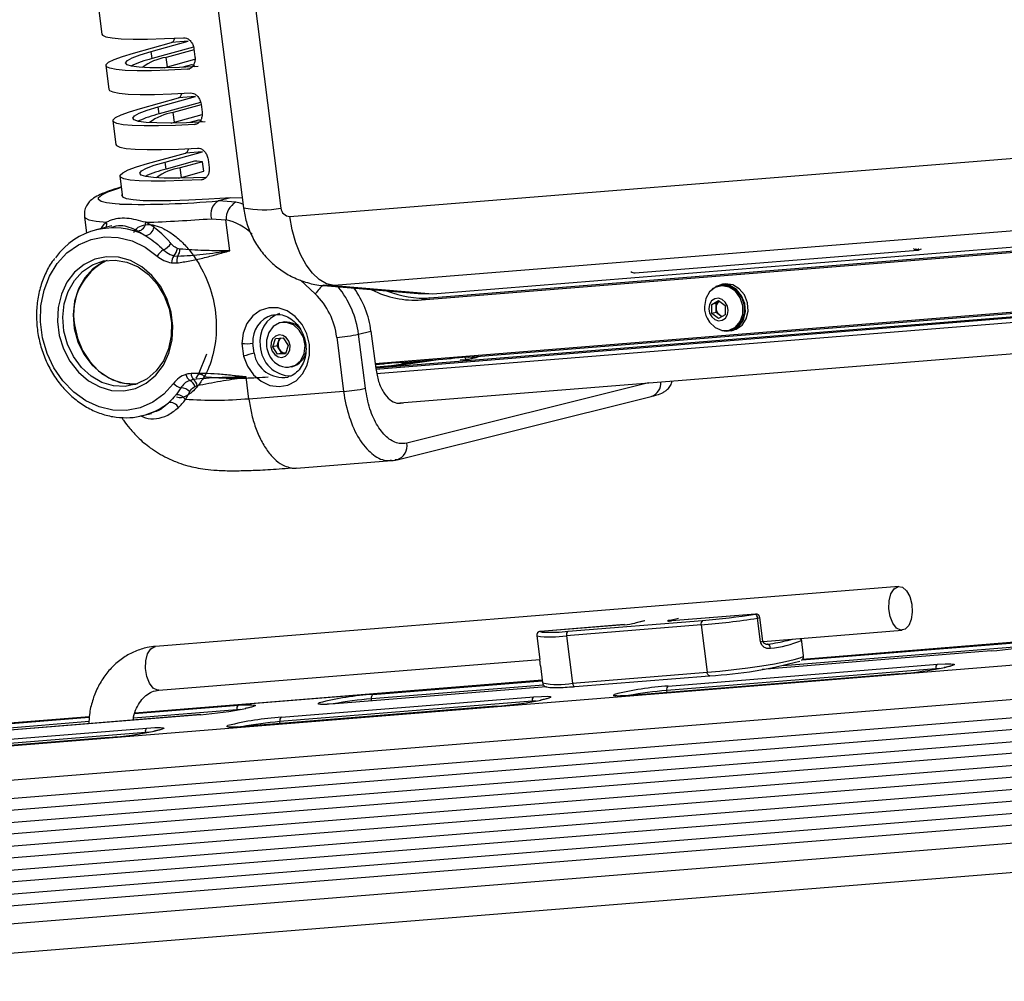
# Model space of a CAD drawing. Header units: millimetres. Extents: x 9 to 583, y 10 to 410.
# Tile 25 of 122: x 179 to 203, y 38 to 62. Entities that reach past the tile are written whole.
import ezdxf

# ---------------------------------------------------------------- set-up
doc = ezdxf.new("R2010")
doc.units = ezdxf.units.MM

msp = doc.modelspace()

# ---------------------------------------------------------------- linework, layer by layer
at = {"color": 7, "linetype": 'Continuous', "lineweight": 25}
for p, q in [((176.537, 118.5892), (184.3394, 57.5555)), ((177.4778, 118.5831), (185.2802, 57.5494)), ((180.7103, 62.5057), (180.7862, 61.9122)), ((181.58, 61.4332), (182.5326, 61.6969)), ((182.0231, 61.4728), (182.9561, 61.731)), ((183.0884, 61.5832), (182.0458, 61.2947)), ((183.1002, 61.52), (182.4002, 61.3263)), ((182.9561, 61.731), (182.5326, 61.6969)), ((183.098, 61.5375), (183.1233, 61.3397)), ((182.0458, 61.2947), (182.0231, 61.4728)), ((182.4306, 61.0889), (182.4002, 61.3263)), ((182.4306, 61.0889), (183.1232, 61.2806)), ((285.137, 61.3857), (187.6605, 53.5312)), ((189.9736, 53.8101), (284.0585, 61.3913)), ((180.8874, 61.1208), (180.9632, 60.5273)), ((182.3479, 61.0655), (182.4306, 61.0889)), ((183.032, 61.1375), (182.8161, 61.0777)), ((181.7571, 60.0484), (182.7097, 60.312)), ((182.2001, 60.0879), (183.1332, 60.3461)), ((183.1332, 60.3461), (182.7097, 60.312)), ((185.502, 57.3389), (224.1485, 60.4529)), ((188.2595, 52.6622), (285.2816, 60.4801)), ((182.2229, 59.9098), (182.2001, 60.0879)), ((183.2655, 60.1984), (182.2229, 59.9098)), ((183.2773, 60.1352), (182.5773, 59.9415)), ((183.275, 60.1526), (183.3003, 59.9548)), ((182.6076, 59.704), (182.5773, 59.9415)), ((182.6076, 59.704), (183.3002, 59.8957)), ((181.0644, 59.7359), (181.1403, 59.1424)), ((182.5249, 59.6806), (182.6076, 59.704)), ((183.209, 59.7526), (182.9932, 59.6929)), ((181.9341, 58.6635), (182.8867, 58.9271)), ((182.3771, 58.703), (183.3102, 58.9612)), ((183.3102, 58.9612), (182.8867, 58.9271)), ((182.3999, 58.525), (182.3771, 58.703)), ((183.1091, 58.7212), (182.3999, 58.525)), ((183.3141, 58.7115), (182.7543, 58.5566)), ((182.7847, 58.3192), (182.7543, 58.5566)), ((183.1695, 58.7261), (183.1091, 58.7212)), ((183.3141, 58.7115), (183.1695, 58.7261)), ((183.3445, 58.4741), (183.3141, 58.7115)), ((183.4521, 58.7677), (183.4774, 58.5699)), ((225.2595, 58.7192), (186.613, 55.6051)), ((181.2414, 58.351), (181.3088, 57.8239)), ((182.702, 58.2957), (182.7847, 58.3192)), ((182.7847, 58.3192), (183.3445, 58.4741)), ((188.8056, 55.2448), (227.7896, 58.386)), ((189.0142, 55.2967), (227.9559, 58.4346)), ((189.0859, 55.4024), (227.7325, 58.5165)), ((184.0243, 57.8089), (183.7108, 57.7308)), ((184.3087, 57.7956), (184.0243, 57.8089)), ((184.1482, 57.6974), (183.7108, 57.7308)), ((180.3478, 57.3326), (180.4003, 56.9215)), ((181.0349, 57.0995), (180.6452, 57.0025)), ((182.0956, 57.0671), (181.8875, 57.1913)), ((183.5336, 57.2817), (183.9014, 57.2562)), ((184.0008, 56.4787), (183.9014, 57.2562)), ((181.6954, 56.9718), (181.8879, 56.8563)), ((187.642, 53.6519), (229.6247, 57.0348)), ((182.5921, 56.3544), (182.6892, 56.3461)), ((182.7421, 56.5212), (182.6814, 56.5362)), ((194.1618, 55.9227), (201.2498, 56.4938)), ((201.2816, 56.5205), (201.2666, 56.5168)), ((201.2666, 56.5168), (201.2692, 56.497)), ((201.3433, 56.5154), (201.2692, 56.497)), ((182.5373, 56.1749), (182.6692, 56.1733)), ((186.3477, 55.6059), (188.7239, 55.4034)), ((186.613, 55.6051), (189.0859, 55.4024)), ((196.1918, 55.5709), (196.187, 55.5815)), ((196.2903, 55.6003), (196.2507, 55.5904)), ((196.3585, 55.6379), (196.2855, 55.6197)), ((188.7239, 55.4034), (189.0859, 55.4024)), ((196.1208, 55.5377), (196.0847, 55.5056)), ((196.1208, 55.5377), (196.1336, 55.5409)), ((196.123, 55.5341), (196.1208, 55.5377)), ((189.0142, 55.2967), (188.8056, 55.2448)), ((195.9021, 55.0805), (195.9025, 55.0572)), ((196.0849, 55.1336), (196.2552, 55.2326)), ((196.1934, 55.1606), (196.0849, 55.1336)), ((196.0856, 54.9053), (196.0849, 55.1336)), ((196.1934, 55.1606), (196.2785, 55.2101)), ((196.1938, 55.0465), (196.1934, 55.1606)), ((196.2552, 55.2326), (196.4262, 55.1033)), ((196.2785, 55.2101), (196.2822, 55.2122)), ((196.2822, 55.2122), (196.2785, 55.2101)), ((196.4262, 55.1033), (196.4269, 54.875)), ((196.1941, 54.9323), (196.0856, 54.9053)), ((196.2567, 54.776), (196.0856, 54.9053)), ((196.1941, 54.9323), (196.1938, 55.0465)), ((196.2796, 54.8677), (196.1941, 54.9323)), ((196.4269, 54.875), (196.2567, 54.776)), ((196.3382, 54.8234), (196.2796, 54.8677)), ((185.3018, 54.6832), (185.2622, 54.6734)), ((187.2251, 54.3867), (187.5381, 54.4646)), ((187.3986, 53.03), (187.2251, 54.3867)), ((187.5381, 54.4646), (187.6583, 53.524)), ((196.5261, 54.4842), (196.5657, 54.4941)), ((196.5706, 54.4746), (196.6436, 54.4928)), ((184.2979, 54.1547), (184.3385, 53.837)), ((184.6054, 53.9082), (184.5729, 54.1623)), ((185.0725, 54.0716), (185.1447, 54.2773)), ((185.181, 54.0986), (185.0725, 54.0716)), ((185.1447, 54.2773), (185.3395, 54.293)), ((185.181, 54.0986), (185.2171, 54.2014)), ((185.2424, 54.0036), (185.181, 54.0986)), ((185.2171, 54.2014), (185.2466, 54.2855)), ((185.3395, 54.293), (185.4623, 54.103)), ((185.4623, 54.103), (185.3901, 53.8973)), ((186.679, 54.3076), (186.8525, 52.9508)), ((183.2139, 53.3757), (183.4171, 53.8936)), ((185.1953, 53.8816), (185.0725, 54.0716)), ((185.3037, 53.9086), (185.1953, 53.8816)), ((185.3901, 53.8973), (185.1953, 53.8816)), ((185.3037, 53.9086), (185.2424, 54.0036)), ((185.3967, 53.9161), (185.3037, 53.9086)), ((187.6457, 53.6225), (187.8641, 53.6401)), ((189.0257, 53.7337), (187.6605, 53.5321)), ((187.6653, 53.5715), (188.2418, 53.618)), ((187.8081, 53.6653), (187.8641, 53.6401)), ((189.2788, 53.7541), (187.9007, 53.5506)), ((188.286, 53.6741), (189.5517, 53.7761)), ((188.286, 53.6741), (188.3344, 53.7077)), ((188.3452, 53.6789), (188.5351, 53.6613)), ((188.7077, 53.6868), (188.7918, 53.7149)), ((188.8059, 53.7013), (188.846, 53.7193)), ((189.4958, 53.8013), (189.5517, 53.7761)), ((189.7748, 53.7415), (189.9449, 53.7552)), ((189.9449, 53.7552), (189.9496, 53.756)), ((189.9711, 53.7582), (189.9762, 53.7178)), ((189.9736, 53.8101), (190.0221, 53.8437)), ((190.0167, 53.7668), (190.1777, 53.8061)), ((183.1542, 53.2798), (183.214, 53.3757)), ((185.5376, 53.5671), (185.5772, 53.577)), ((181.636, 53.1428), (181.6879, 53.1482)), ((183.0851, 53.2489), (182.9919, 53.2268)), ((184.4763, 52.7594), (184.4055, 53.3133)), ((185.4697, 53.3183), (185.4487, 53.3126)), ((169.1089, 43.3113), (288.0861, 52.8982)), ((182.7712, 53.0446), (182.6489, 52.8696)), ((182.8836, 52.7467), (182.9939, 52.9383)), ((183.1234, 53.0785), (183.1794, 53.0998)), ((186.8525, 52.9508), (184.4763, 52.7594)), ((188.1945, 51.2396), (194.5676, 52.8264)), ((188.2788, 52.6592), (188.3476, 52.6693)), ((181.8049, 52.3447), (182.0307, 52.4009)), ((182.1264, 52.4445), (182.028, 52.4099)), ((287.7701, 52.003), (168.7928, 42.416)), ((168.8497, 41.9709), (287.827, 51.5579)), ((287.8649, 51.2611), (168.8877, 41.6741)), ((185.6694, 51.0247), (188.0561, 51.217)), ((188.1945, 51.2396), (188.1484, 51.2321)), ((168.9256, 41.3774), (287.9029, 50.9643)), ((287.9408, 50.6676), (168.9635, 41.0806)), ((169.0015, 40.7839), (287.9787, 50.3708)), ((288.0167, 50.0741), (169.0394, 40.4871)), ((169.0773, 40.1903), (288.0546, 49.7773)), ((288.0926, 49.4805), (169.1153, 39.8936)), ((169.1532, 39.5968), (288.1305, 49.1838)), ((288.1684, 48.887), (169.1912, 39.3001)), ((169.2481, 38.8549), (288.2253, 48.4419)), ((228.3245, 48.6479), (198.3655, 46.2339)), ((200.7789, 48.0605), (182.1307, 46.5578)), ((169.7295, 38.1614), (288.7068, 47.7483)), ((192.483, 46.9364), (195.8582, 47.2083)), ((194.3941, 47.2), (194.1544, 47.1404)), ((197.1837, 47.3678), (195.0742, 47.1979)), ((195.0742, 47.1979), (195.0788, 47.1986)), ((197.1883, 47.3686), (195.0788, 47.1986)), ((197.3084, 46.673), (197.2325, 47.2666)), ((197.3714, 46.6881), (197.2955, 47.2816)), ((193.8928, 47.1027), (191.7833, 46.9327)), ((193.8974, 47.1034), (191.7879, 46.9334)), ((195.8187, 47.0964), (192.4434, 46.8245)), ((193.8974, 47.1034), (193.8928, 47.1027)), ((194.1544, 47.1404), (194.1659, 47.1422)), ((195.8187, 47.0964), (195.9704, 45.9094)), ((197.3729, 46.6825), (200.8673, 46.964)), ((191.6968, 46.8211), (191.7726, 46.2276)), ((191.6971, 46.8205), (191.773, 46.227)), ((192.4434, 46.8245), (192.5952, 45.6374)), ((198.3372, 46.7456), (198.3353, 46.76)), ((198.392, 46.32), (198.3376, 46.7456)), ((203.098, 46.4448), (197.3542, 45.9819)), ((197.496, 46.6111), (197.4833, 46.6112)), ((203.0934, 46.444), (203.098, 46.4448)), ((182.219, 45.4614), (191.7722, 46.2312)), ((191.7726, 46.2276), (191.773, 46.227)), ((191.7882, 46.0679), (191.8426, 45.6423)), ((201.7084, 45.9971), (194.9579, 45.4532)), ((194.9974, 45.5651), (201.7479, 46.109)), ((197.6259, 46.0038), (197.6237, 46.0208)), ((191.8342, 45.7076), (181.6136, 44.884)), ((192.5952, 45.6374), (195.9704, 45.9094)), ((192.6554, 45.5507), (196.0306, 45.8227)), ((200.7987, 45.8727), (194.0482, 45.3287)), ((200.8033, 45.8734), (194.0528, 45.3295)), ((196.0352, 45.8235), (196.0306, 45.8227)), ((200.7987, 45.8727), (200.8033, 45.8734)), ((191.934, 45.5452), (186.6437, 45.1189)), ((185.2936, 44.7831), (191.6222, 45.2931)), ((194.0482, 45.3287), (193.8865, 45.3178)), ((190.673, 45.0568), (184.3444, 44.5468)), ((190.6776, 45.0575), (184.349, 44.5476)), ((191.5826, 45.1812), (185.2541, 44.6712)), ((186.6391, 45.1182), (186.4775, 45.1072)), ((190.673, 45.0568), (190.6776, 45.0575)), ((180.4723, 44.7921), (175.8116, 44.4165)), ((183.2639, 44.8462), (177.3572, 44.3702)), ((183.2685, 44.8469), (177.3618, 44.371)), ((183.2639, 44.8462), (183.2685, 44.8469)), ((176.0117, 44.0352), (181.9183, 44.5112)), ((184.3444, 44.5468), (184.1827, 44.5359)), ((180.9692, 44.2749), (175.0625, 43.7989)), ((180.9738, 44.2756), (175.0671, 43.7997)), ((181.8788, 44.3993), (175.9722, 43.9233)), ((180.9692, 44.2749), (180.9738, 44.2756))]:
    msp.add_line(p, q, dxfattribs=at)
at = {"color": 8, "linetype": 'Continuous', "lineweight": 25}
for p, q in [((285.1371, 61.3853), (187.6604, 53.5309)), ((187.6607, 53.5131), (285.1393, 61.3677)), ((182.936, 61.0295), (182.9905, 61.043)), ((285.1548, 61.2464), (187.6805, 53.3921)), ((183.1131, 59.6446), (183.1675, 59.6581)), ((183.2901, 58.2597), (183.3446, 58.2733)), ((201.2295, 56.5138), (201.2666, 56.5168)), ((185.7724, 55.7444), (186.1405, 55.3949)), ((186.613, 55.6051), (186.3502, 55.6057)), ((194.5008, 53.1651), (188.4354, 51.655)), ((228.3249, 48.6449), (198.3614, 46.2305)), ((194.4059, 47.202), (194.1659, 47.1422)), ((195.0097, 47.2102), (195.2497, 47.27)), ((197.1883, 47.3686), (197.1837, 47.3678)), ((191.7879, 46.9334), (191.7833, 46.9327)), ((191.6968, 46.8211), (191.6971, 46.8205)), ((203.0934, 46.444), (197.3491, 45.9811)), ((197.4826, 46.61), (197.496, 46.6111)), ((204.0031, 46.5684), (197.8816, 46.0752)), ((198.351, 46.2217), (204.0426, 46.6803)), ((201.81, 46.0044), (201.7084, 45.9971)), ((201.7097, 45.9868), (201.7084, 45.9971)), ((191.8346, 45.7045), (181.6126, 44.8809)), ((187.5883, 45.3545), (191.8356, 45.6967)), ((191.9349, 45.5449), (186.6391, 45.1182)), ((191.8667, 45.5905), (187.5488, 45.2426)), ((194.9643, 45.4029), (194.9579, 45.4532)), ((187.5552, 45.1924), (187.5488, 45.2426)), ((194.0482, 45.3287), (194.0528, 45.3295)), ((184.1736, 44.9706), (181.579, 44.7615)), ((181.6098, 44.8727), (184.2131, 45.0825)), ((184.2752, 44.9779), (184.1736, 44.9706)), ((184.1749, 44.9603), (184.1736, 44.9706)), ((186.6391, 45.1182), (186.6437, 45.1189)), ((191.6843, 45.1885), (191.5826, 45.1812)), ((191.584, 45.1709), (191.5826, 45.1812)), ((180.4721, 44.789), (175.812, 44.4135)), ((178.3064, 44.6066), (180.4716, 44.781)), ((180.465, 44.6718), (178.2669, 44.4947)), ((184.3444, 44.5468), (184.349, 44.5476)), ((185.2605, 44.621), (185.2541, 44.6712)), ((181.9805, 44.4066), (181.8788, 44.3993)), ((181.8801, 44.389), (181.8788, 44.3993))]:
    msp.add_line(p, q, dxfattribs=at)
at = {"color": 7, "linetype": 'Continuous', "lineweight": 25, "flags": 128}
for points in [[(180.7862, 61.9122), (180.8011, 61.8853), (180.8855, 61.8441), (181.0429, 61.8132), (181.2716, 61.793), (181.5689, 61.7836), (181.9314, 61.7851), (182.355, 61.7976), (182.8349, 61.8208)], [(182.936, 61.0295), (182.4562, 61.0062), (182.0326, 60.9937), (181.6701, 60.9922), (181.3728, 61.0016), (181.1441, 61.0219), (180.9867, 61.0528), (180.9023, 61.0939), (180.8919, 61.1448), (180.9556, 61.205), (181.0927, 61.2736), (181.3017, 61.35), (181.58, 61.4332)], [(183.2025, 61.0958), (182.736, 61.0748), (182.3309, 61.0653), (181.9926, 61.0676), (181.7257, 61.0816), (181.5336, 61.1071), (181.4189, 61.1437), (181.3831, 61.191), (181.4268, 61.2484), (181.5492, 61.3151), (181.7489, 61.3902), (182.0231, 61.4728)], [(180.9632, 60.5273), (180.9781, 60.5004), (181.0625, 60.4592), (181.22, 60.4284), (181.4486, 60.4081), (181.7459, 60.3987), (182.1084, 60.4002), (182.5321, 60.4127), (183.0119, 60.4359)], [(183.1131, 59.6446), (182.6332, 59.6213), (182.2096, 59.6089), (181.8471, 59.6073), (181.5498, 59.6167), (181.3211, 59.637), (181.1637, 59.6679), (181.0793, 59.709), (181.0689, 59.7599), (181.1326, 59.8201), (181.2698, 59.8887), (181.4787, 59.9651), (181.7571, 60.0484)], [(183.3796, 59.7109), (182.913, 59.6899), (182.5079, 59.6804), (182.1696, 59.6827), (181.9027, 59.6967), (181.7106, 59.7222), (181.5959, 59.7588), (181.5602, 59.8062), (181.6038, 59.8636), (181.7263, 59.9303), (181.9259, 60.0054), (182.2001, 60.0879)], [(181.1403, 59.1424), (181.1552, 59.1155), (181.2396, 59.0744), (181.397, 59.0435), (181.6257, 59.0232), (181.923, 59.0138), (182.2855, 59.0153), (182.7091, 59.0278), (183.1889, 59.0511)], [(183.2901, 58.2597), (182.8103, 58.2364), (182.3867, 58.224), (182.0241, 58.2224), (181.7268, 58.2319), (181.4982, 58.2521), (181.3407, 58.283), (181.2563, 58.3241), (181.246, 58.3751), (181.3097, 58.4352), (181.4468, 58.5038), (181.6557, 58.5802), (181.9341, 58.6635)], [(183.3941, 58.3177), (183.0901, 58.305), (182.685, 58.2956), (182.3467, 58.2978), (182.0798, 58.3118), (181.8877, 58.3373), (181.773, 58.3739), (181.7372, 58.4213), (181.7809, 58.4787), (181.9033, 58.5454), (182.1029, 58.6205), (182.3771, 58.703)], [(184.0243, 57.8089), (183.4696, 57.7715), (182.9662, 57.7451), (182.5202, 57.7298), (182.1369, 57.726), (181.8208, 57.7336), (181.5758, 57.7525), (181.4047, 57.7825), (181.3096, 57.8233), (181.2916, 57.8743), (181.3003, 57.8902)], [(186.613, 55.6051), (186.426, 55.6507), (186.2425, 55.7554), (186.0683, 55.9161), (185.9086, 56.1279), (185.7682, 56.3845), (185.6514, 56.6779), (185.5618, 56.9993), (185.502, 57.3389)], [(182.5868, 53.1534), (182.3455, 52.886), (182.0622, 52.679), (181.7466, 52.5395), (181.4095, 52.4723), (181.0625, 52.4797), (180.7175, 52.5615), (180.3864, 52.7149), (180.0804, 52.9345), (179.8101, 53.2129), (179.5848, 53.5406), (179.4121, 53.9062), (179.2981, 54.2972), (179.2466, 54.7002), (179.2593, 55.1015), (179.3359, 55.4872), (179.4738, 55.844), (179.6681, 56.1599), (179.9122, 56.4239), (180.1978, 56.6269), (180.5151, 56.7621), (180.8531, 56.8247), (181.2003, 56.8127), (181.5448, 56.7264), (181.8747, 56.5688), (182.1788, 56.3453)], [(181.3357, 52.966), (181.6293, 53.0268), (181.9006, 53.1584), (182.1378, 53.3551), (182.3306, 53.6083), (182.4705, 53.9069), (182.5514, 54.2379), (182.5698, 54.5868), (182.5249, 54.9384), (182.4186, 55.2772), (182.2555, 55.5886), (182.0429, 55.8588), (181.79, 56.0761), (181.5078, 56.2309), (181.2087, 56.3166), (180.9058, 56.3293), (180.6122, 56.2685), (180.3409, 56.1369), (180.1036, 55.9402), (179.9109, 55.687), (179.771, 55.3884), (179.69, 55.0574), (179.6716, 54.7085), (179.7166, 54.3569), (179.8229, 54.0181), (179.9859, 53.7067), (180.1986, 53.4365), (180.4515, 53.2192), (180.7337, 53.0644), (181.0328, 52.9787), (181.3357, 52.966)], [(181.3752, 53.0779), (181.0803, 53.0915), (180.7896, 53.1785), (180.5169, 53.3348), (180.2749, 53.5531), (180.0748, 53.8232), (179.9261, 54.1324), (179.8357, 54.4663), (179.8078, 54.8093), (179.8438, 55.1454), (179.9419, 55.4588), (180.0975, 55.7349), (180.3035, 55.9607), (180.5501, 56.1258), (180.8258, 56.2223), (181.1177, 56.2458), (181.4122, 56.1952), (181.6956, 56.0729), (181.9545, 55.8845), (182.1768, 55.6389), (182.3522, 55.3475), (182.4725, 55.024), (182.532, 54.6836), (182.5279, 54.342), (182.4605, 54.0154), (182.3329, 53.7189), (182.151, 53.4665), (181.9234, 53.2699), (181.6607, 53.1383), (181.3752, 53.0779)], [(180.9186, 56.238), (180.8108, 56.1907), (180.5642, 56.0256), (180.3583, 55.7998), (180.2026, 55.5237), (180.1046, 55.2103), (180.0686, 54.8743), (180.0965, 54.5312), (180.1869, 54.1973), (180.3356, 53.8881), (180.5356, 53.618), (180.7777, 53.3997), (181.0504, 53.2434), (181.341, 53.1565), (181.636, 53.1428)], [(195.9686, 54.7919), (196.0302, 54.6896), (196.1732, 54.5521), (196.3453, 54.4802), (196.5232, 54.4835), (196.6829, 54.5616), (196.8028, 54.7039), (196.8668, 54.8913), (196.8661, 55.0984), (196.801, 55.2973), (196.6801, 55.461), (196.5198, 55.5675), (196.3417, 55.6024), (196.17, 55.561), (196.0278, 55.4488), (195.9343, 55.2811), (195.9021, 55.0805), (195.9021, 55.0805)], [(196.3398, 54.4813), (196.4468, 54.4627), (196.623, 54.4914), (196.7741, 54.5915), (196.8808, 54.7502), (196.9293, 54.947), (196.9134, 55.1566), (196.8352, 55.3522), (196.7046, 55.5087), (196.5386, 55.6058), (196.3583, 55.6312), (196.187, 55.5815), (196.187, 55.5815)], [(196.5657, 54.4941), (196.7225, 54.5715), (196.8425, 54.7138), (196.9064, 54.9012), (196.9058, 55.1083), (196.8406, 55.3071), (196.7197, 55.4709), (196.5594, 55.5774), (196.3814, 55.6123), (196.2903, 55.6003)], [(196.6436, 54.4928), (196.696, 54.5096), (196.8472, 54.6097), (196.9538, 54.7684), (197.0023, 54.9652), (196.9864, 55.1748), (196.9082, 55.3704), (196.7776, 55.5268), (196.6116, 55.624), (196.4313, 55.6493), (196.3585, 55.6379)], [(196.0128, 55.0259), (196.0316, 54.9164), (196.0846, 54.8203), (196.1637, 54.7523), (196.2568, 54.7226), (196.3498, 54.7357), (196.4285, 54.7898), (196.4809, 54.8766), (196.4991, 54.9827), (196.4802, 55.0922), (196.4272, 55.1883), (196.3482, 55.2564), (196.255, 55.2861), (196.162, 55.2729), (196.0834, 55.2188), (196.0309, 55.1321), (196.0128, 55.0259)], [(184.3385, 53.837), (184.4379, 53.5869), (184.5892, 53.3715), (184.7815, 53.2065), (185.0009, 53.104), (185.2311, 53.0715), (185.4555, 53.1114), (185.6578, 53.2206), (185.823, 53.3913), (185.9392, 53.611), (185.998, 53.8637), (185.9949, 54.131), (185.9303, 54.3932), (185.8088, 54.6314), (185.6393, 54.8281), (185.4343, 54.969), (185.2085, 55.0437), (184.9786, 55.047), (184.7612, 54.9784), (184.5723, 54.843), (184.4257, 54.6508), (184.3319, 54.4156), (184.2979, 54.1547)], [(180.1028, 54.6183), (180.1748, 54.2896), (180.303, 53.98), (180.4819, 53.7031), (180.7036, 53.471), (180.9584, 53.2938), (181.2351, 53.1793), (181.5218, 53.1325), (181.648, 53.1339)], [(185.472, 53.5564), (185.6408, 53.6085), (185.7772, 53.7297), (185.8626, 53.9036), (185.8854, 54.1068), (185.8428, 54.3118), (185.7403, 54.491), (185.5918, 54.62), (185.4174, 54.6816), (185.2406, 54.6674), (185.0854, 54.5792), (184.9726, 54.4291), (184.9175, 54.2373), (184.914, 54.1401)], [(185.3034, 53.8053), (185.3927, 53.8342), (185.4629, 53.9016), (185.5034, 53.9973), (185.5079, 54.1066), (185.4758, 54.2131), (185.412, 54.3003), (185.3261, 54.3551), (185.2314, 54.3692), (185.1421, 54.3403), (185.0719, 54.2729), (185.0314, 54.1773), (185.0269, 54.0679), (185.059, 53.9615), (185.1228, 53.8742), (185.2087, 53.8194), (185.3034, 53.8053)], [(188.291, 53.6745), (188.3896, 53.6528), (188.4368, 53.6468)], [(188.878, 53.7119), (188.8904, 53.716), (188.9157, 53.7249)], [(200.5301, 47.5042), (200.5369, 47.7029), (200.5824, 47.8759), (200.6603, 47.9998), (200.7603, 48.0578), (200.8687, 48.0422), (200.971, 47.955), (201.0532, 47.8079), (201.1044, 47.621), (201.1177, 47.4194), (201.0911, 47.2303), (201.0283, 47.0793), (200.9378, 46.9867), (200.8318, 46.9652), (200.7247, 47.0175), (200.6308, 47.1367), (200.5629, 47.3065), (200.5301, 47.5042)], [(195.0097, 47.2102), (194.9926, 47.2054), (194.9826, 47.2013), (194.9802, 47.1981), (194.9854, 47.1958), (194.998, 47.1947), (195.0175, 47.1946), (195.0432, 47.1957), (195.0742, 47.1979)]]:
    msp.add_lwpolyline(points, dxfattribs=at)
at = {"color": 8, "linetype": 'Continuous', "lineweight": 25, "flags": 128}
for points in [[(181.2332, 57.6484), (181.1191, 57.656), (180.9078, 57.6811), (180.7677, 57.7165), (180.7002, 57.762), (180.706, 57.817), (180.7851, 57.881), (180.9366, 57.9534), (181.159, 58.0333), (181.2773, 58.0703)], [(184.3278, 57.646), (184.2589, 57.6684), (184.1482, 57.6974)], [(180.3477, 57.3332), (180.3648, 57.3018), (180.4616, 57.2544), (180.6424, 57.2188), (180.9052, 57.1954)], [(187.652, 53.5735), (187.6595, 53.5716), (187.6653, 53.5715)], [(181.8819, 46.0015), (181.8887, 46.2003), (181.9342, 46.3733), (182.0121, 46.4972), (182.1121, 46.5552), (182.1307, 46.5578)], [(195.9704, 45.9094), (196.2918, 45.9388), (196.6389, 45.9772), (196.9943, 46.0226), (197.3402, 46.0727), (197.6592, 46.125), (197.9355, 46.177), (198.155, 46.2259), (198.3068, 46.2694), (198.3833, 46.3053), (198.392, 46.32)], [(182.219, 45.4614), (182.1836, 45.4625), (182.0765, 45.5149), (181.9826, 45.634), (181.9147, 45.8039), (181.8819, 46.0015)], [(197.6237, 46.0207), (197.6011, 46.0031), (197.5973, 46.0015)], [(201.7479, 46.109), (201.945, 46.1217), (202.0877, 46.1237), (202.1644, 46.115), (202.1689, 46.0962), (202.1009, 46.0689), (201.9658, 46.0353), (201.9321, 46.0281)], [(196.0306, 45.8227), (196.0248, 45.8228), (196.0143, 45.826), (196.0041, 45.8329), (195.9947, 45.8433), (195.9863, 45.8566), (195.9792, 45.8725), (195.9739, 45.8903), (195.9704, 45.9094)], [(192.5952, 45.6374), (192.5987, 45.6184), (192.604, 45.6006), (192.611, 45.5847), (192.6194, 45.5713), (192.6289, 45.5609), (192.6391, 45.5541), (192.6496, 45.5509), (192.6554, 45.5507)], [(191.6222, 45.2931), (191.8193, 45.3057), (191.962, 45.3078), (192.0387, 45.2991), (192.0432, 45.2803), (191.9752, 45.253), (191.8401, 45.2194), (191.8064, 45.2122)], [(193.6638, 45.3168), (193.6317, 45.3228), (193.6272, 45.3415), (193.6506, 45.3535)], [(193.8865, 45.3178), (193.8511, 45.3161), (193.8322, 45.3153)], [(184.2131, 45.0825), (184.4102, 45.0952), (184.5529, 45.0972), (184.6296, 45.0885), (184.6341, 45.0697), (184.5661, 45.0424), (184.431, 45.0088), (184.3973, 45.0016)], [(186.2547, 45.1062), (186.2226, 45.1122), (186.2181, 45.1309), (186.2415, 45.1429)], [(186.4775, 45.1072), (186.442, 45.1055), (186.4231, 45.1047)], [(181.9183, 44.5112), (182.1154, 44.5238), (182.2581, 44.5259), (182.3348, 44.5172), (182.3394, 44.4984), (182.2713, 44.4711), (182.1363, 44.4374), (182.1025, 44.4303)], [(183.96, 44.5349), (183.9279, 44.5408), (183.9234, 44.5596), (183.9468, 44.5716)], [(184.1827, 44.5359), (184.1473, 44.5342), (184.1283, 44.5334)]]:
    msp.add_lwpolyline(points, dxfattribs=at)
at = {"color": 7, "linetype": 'Continuous', "lineweight": 25}
for centre, radius, start, end in [((182.7029, 58.5499), 2.8224, 103.46194, 114.8602), ((182.5679, 60.0988), 1.239, 97.77774, 127.95649), ((182.8799, 57.165), 2.8224, 103.46194, 114.8602), ((182.745, 58.7139), 1.239, 97.77774, 127.95649), ((182.922, 57.329), 1.239, 97.77774, 127.95649), ((183.0569, 55.7801), 2.8224, 103.46194, 114.8602), ((181.7625, 79.027), 21.3851, 268.5818, 275.22732), ((183.9121, 57.3919), 0.3942, 120.70945, 196.23066), ((184.4075, 57.2628), 0.5061, 120.82347, 180.74974), ((185.5045, 57.5636), 0.2248, 183.6184, 269.35319), ((181.6556, 57.2005), 0.2321, 279.87817, 357.7324), ((180.6778, 94.2609), 37.0893, 271.86916, 274.41613), ((181.8458, 57.1055), 0.2527, 279.58635, 351.26876), ((183.5777, 55.8837), 1.4102, 45.82074, 76.72934), ((181.0764, 55.2714), 1.7805, 62.88604, 144.5385), ((182.1762, 56.8747), 0.4029, 292.3185, 328.02054), ((182.6273, 56.0656), 0.5285, 124.33885, 148.05721), ((182.6399, 56.8533), 0.6861, 227.77275, 261.39197), ((182.8719, 56.1708), 0.3347, 146.73483, 179.29694), ((182.3938, 56.5647), 0.289, 313.32123, 354.3559), ((182.9624, 56.227), 0.2981, 156.45076, 190.38615), ((182.4756, 56.5062), 0.2668, 323.14506, 3.23879), ((201.2407, 56.6362), 0.1421, 227.31951, 281.54591), ((201.2392, 56.6398), 0.1261, 241.61167, 282.59116), ((181.5813, 54.8911), 1.5035, 116.4734, 190.45395), ((194.1549, 56.0689), 0.1464, 227.7043, 272.70272), ((184.8684, 54.0878), 1.8239, 6.91986, 45.77608), ((185.2276, 54.1744), 2.3286, 7.16013, 35.92491), ((188.642, 57.5902), 2.3511, 242.61597, 273.99001), ((188.8438, 57.5912), 2.3008, 247.27997, 274.24845), ((196.3788, 55.0544), 0.1852, 122.76845, 182.46181), ((185.4738, 54.2205), 0.7227, 108.35581, 190.07271), ((196.5723, 55.0831), 0.6703, 182.21532, 205.74646), ((196.4203, 55.0453), 0.2266, 179.69252, 231.60839), ((196.3822, 55.0004), 0.1677, 232.28986, 261.43783), ((185.3988, 54.2203), 0.473, 37.04816, 101.83084), ((186.3619, 58.4202), 4.1249, 274.40938, 282.08034), ((184.4091, 55.1065), 0.9583, 263.33666, 279.83862), ((185.5423, 54.1188), 0.7804, 181.81332, 269.63807), ((185.5838, 54.166), 0.6703, 182.21532, 187.28508), ((185.4354, 54.1288), 0.2301, 161.6006, 212.96956), ((185.3796, 54.1473), 0.1713, 124.56886, 161.57984), ((187.6677, 41.8904), 12.4018, 104.29584, 105.57164), ((185.5838, 54.166), 0.6703, 187.28508, 205.74646), ((185.4665, 54.0871), 0.5307, 203.56806, 270.59011), ((185.3953, 54.0936), 0.1774, 210.4769, 270.47168), ((185.4426, 54.0327), 0.4752, 286.46444, 346.82192), ((183.0814, 52.7973), 0.6094, 107.81957, 144.24005), ((183.1644, 53.4445), 0.2777, 193.95654, 231.60403), ((183.2723, 53.4129), 0.2489, 182.93407, 221.23075), ((182.8714, 53.4248), 0.3932, 223.64643, 255.23362), ((182.8819, 52.9968), 0.255, 18.69006, 64.4439), ((182.9486, 53.0581), 0.2346, 10.25584, 54.41222), ((182.7512, 52.7163), 0.3289, 42.45489, 86.52257), ((186.5353, 57.0635), 4.1249, 274.40938, 282.08034), ((182.5115, 52.4533), 0.2175, 25.18427, 104.68552), ((195.9147, 47.1255), 0.1003, 124.28922, 196.82038), ((194.1425, 66.9857), 19.9597, 274.81719, 278.90591), ((194.2868, 65.8545), 18.7122, 274.81719, 278.90591), ((197.1146, 47.2721), 0.118, 357.31089, 54.19952), ((197.1963, 47.2689), 0.1, 7.28508, 94.60684), ((191.7959, 46.8338), 0.1, 94.60684, 187.28508), ((191.7968, 46.8332), 0.1004, 97.69882, 187.24018), ((192.01, 51.6073), 4.6948, 268.36203, 275.78128), ((192.5395, 46.8535), 0.1003, 124.28922, 196.82038), ((193.7343, 49.159), 2.0624, 274.40938, 282.08034), ((192.0571, 49.3334), 2.5385, 261.84848, 278.75473), ((196.2535, 54.1379), 7.6287, 279.37372, 283.15008), ((197.2897, 49.2544), 2.7555, 275.60692, 292.35486), ((197.4569, 46.5167), 0.1022, 357.42793, 67.48047), ((202.2629, 56.7096), 10.2992, 274.62515, 280.99259), ((195.4756, 56.3769), 10.5682, 273.03541, 285.45858), ((199.9682, 56.1383), 10.2992, 274.62515, 280.99259), ((201.8044, 46.0261), 0.1003, 124.28922, 196.82038), ((195.4802, 38.0979), 7.4828, 93.69917, 104.15272), ((195.0539, 45.4822), 0.1003, 124.28922, 196.82038), ((188.0711, 37.8873), 7.4828, 93.69917, 104.15272), ((187.6448, 45.2716), 0.1003, 124.28922, 196.82038), ((189.8425, 55.3224), 10.2992, 274.62515, 280.99259), ((191.6787, 45.2102), 0.1003, 124.28922, 196.82038), ((182.4334, 55.1118), 10.2992, 274.62515, 280.99259), ((184.2696, 44.9996), 0.1003, 124.28922, 196.82038), ((185.7764, 37.3159), 7.4828, 93.69917, 104.15272), ((185.3501, 44.7003), 0.1003, 124.28922, 196.82038), ((181.9748, 44.4283), 0.1003, 124.28922, 196.82038), ((180.1387, 54.5405), 10.2992, 274.62515, 280.99259)]:
    msp.add_arc(centre, radius, start, end, dxfattribs=at)
at = {"color": 8, "linetype": 'Continuous', "lineweight": 25}
for centre, radius, start, end in [((184.8249, 59.8874), 2.3819, 258.23908, 281.0202), ((180.7235, 57.149), 0.1875, 332.89576, 14.30777), ((187.1053, 54.7297), 1.1719, 130.14859, 145.41627), ((184.9379, 54.1046), 2.3045, 7.03115, 39.63824), ((185.2595, 54.2064), 0.688, 107.17691, 183.67223), ((185.3269, 54.0351), 0.7326, 189.97666, 279.566), ((189.9535, 53.8156), 0.061, 189.32539, 261.92575), ((194.4608, 53.1623), 0.3524, 287.62812, 4.5502), ((181.3834, 54.03), 1.7372, 283.56935, 308.14166), ((188.0835, 51.5816), 0.3595, 287.98946, 11.78653), ((195.0151, 47.1315), 0.0789, 58.58596, 93.94953), ((197.2303, 47.4155), 0.149, 270.87409, 295.97441), ((191.8798, 47.1776), 0.2633, 248.5062, 269.14792), ((197.3062, 46.8218), 0.1488, 270.85891, 295.9976), ((197.4587, 48.9275), 2.2808, 283.44606, 286.61138), ((198.2384, 46.6933), 0.1002, 7.30933, 40.50293), ((192.231, 47.5097), 1.9074, 258.25059, 281.0087), ((195.6832, 36.386), 9.0961, 94.57359, 100.6644), ((188.2741, 36.1754), 9.0961, 94.57359, 100.6644), ((185.9794, 35.6041), 9.0961, 94.57359, 100.6644)]:
    msp.add_arc(centre, radius, start, end, dxfattribs=at)
at = {"color": 7, "linetype": 'Continuous', "lineweight": 25}
for centre, major_axis, ratio, start_param, end_param in [((182.4947, 61.9936), (-0.0266, 0.2988), 0.4585134, 3.2254802, 4.0073139), ((183.0699, 60.8407), (-0.0266, 0.2988), 0.4585134, 5.6684113, 6.3670728), ((182.6717, 60.6087), (-0.0266, 0.2988), 0.4585134, 3.2254802, 4.0073139), ((183.247, 59.4558), (-0.0266, 0.2988), 0.4585134, 5.6684113, 6.3670728), ((182.8488, 59.2239), (-0.0266, 0.2988), 0.4585134, 3.2254802, 4.0073139), ((189.8737, 54.3495), (-0.1446, 0.5823), 0.8418295, 3.0038088, 3.4245203), ((190.0346, 54.3888), (-0.145, 0.5822), 0.8434191, 3.1378129, 3.2980089)]:
    msp.add_ellipse(centre, major_axis=major_axis, ratio=ratio, start_param=start_param, end_param=end_param, dxfattribs=at)
for points, knots in [([(182.8349, 61.8208), (182.8605, 61.8189), (182.9118, 61.8151), (182.9868, 61.7669), (183.048, 61.6932), (183.0849, 61.6117), (183.0944, 61.558), (183.098, 61.5375)], [0, 0, 0, 0, 0.2191646, 0.438432, 0.6550515, 0.8684195, 1, 1, 1, 1]), ([(183.1233, 61.3397), (183.125, 61.3065), (183.1285, 61.2401), (183.1012, 61.1495), (183.0533, 61.079), (182.9948, 61.0384), (182.9533, 61.0321), (182.936, 61.0295)], [0, 0, 0, 0, 0.2108991, 0.4217683, 0.6335253, 0.8476961, 1, 1, 1, 1]), ([(183.0119, 60.4359), (183.0375, 60.434), (183.0889, 60.4303), (183.1639, 60.382), (183.225, 60.3083), (183.262, 60.2268), (183.2714, 60.1731), (183.275, 60.1526)], [0, 0, 0, 0, 0.21916455, 0.43843197, 0.65505151, 0.86841952, 1, 1, 1, 1]), ([(183.3003, 59.9548), (183.3021, 59.9216), (183.3055, 59.8552), (183.2782, 59.7646), (183.2304, 59.6941), (183.1718, 59.6535), (183.1303, 59.6472), (183.1131, 59.6446)], [0, 0, 0, 0, 0.2108991, 0.4217683, 0.6335253, 0.8476961, 1, 1, 1, 1]), ([(183.1889, 59.0511), (183.2146, 59.0492), (183.2659, 59.0454), (183.3409, 58.9971), (183.4021, 58.9234), (183.439, 58.8419), (183.4485, 58.7882), (183.4521, 58.7677)], [0, 0, 0, 0, 0.2191646, 0.438432, 0.6550515, 0.8684195, 1, 1, 1, 1]), ([(183.4774, 58.5699), (183.4791, 58.5367), (183.4826, 58.4703), (183.4553, 58.3797), (183.4074, 58.3093), (183.3488, 58.2686), (183.3073, 58.2623), (183.2901, 58.2597)], [0, 0, 0, 0, 0.21089915, 0.42176831, 0.6335253, 0.84769614, 1, 1, 1, 1]), ([(181.2766, 58.0762), (181.2633, 58.0724), (181.1459, 58.039), (180.959, 57.9775), (180.7466, 57.8937), (180.5984, 57.8146), (180.4831, 57.724), (180.3992, 57.6139), (180.343, 57.483), (180.3484, 57.3837), (180.3508, 57.3386)], [0, 0, 0, 0, 0.0273014, 0.2406424, 0.4600196, 0.6549746, 0.7788798, 0.8597781, 0.9364091, 1, 1, 1, 1]), ([(184.3394, 57.5555), (184.36, 57.4375), (184.4025, 57.1945), (184.5418, 56.8435), (184.7398, 56.5104), (184.9877, 56.2231), (185.2705, 55.989), (185.5868, 55.8013), (185.9411, 55.6726), (186.2051, 55.608), (186.3425, 55.6077), (186.3508, 55.6076)], [0, 0, 0, 0, 0.1184498, 0.2439564, 0.3716641, 0.5010913, 0.6180029, 0.7345062, 0.8636844, 0.9917795, 1, 1, 1, 1]), ([(181.8875, 57.1913), (181.7254, 57.2345), (181.3909, 57.3235), (181.0752, 57.2731), (180.9354, 57.2092), (180.9052, 57.1954)], [0, 0, 0, 0, 0.4241817, 0.8755574, 1, 1, 1, 1]), ([(181.0411, 57.0717), (181.1121, 57.0941), (181.2397, 57.1342), (181.4622, 57.0803), (181.6171, 57.0083), (181.6954, 56.9718)], [0, 0, 0, 0, 0.3825943, 0.6878285, 1, 1, 1, 1]), ([(182.5179, 56.6614), (182.5032, 56.6795), (182.371, 56.8423), (182.2252, 56.9613), (182.0956, 57.0671)], [0, 0, 0, 0, 0.1112822, 1, 1, 1, 1]), ([(181.8879, 56.8563), (182.0236, 56.764), (182.1763, 56.66), (182.3138, 56.5179), (182.3292, 56.502)], [0, 0, 0, 0, 0.8881471, 1, 1, 1, 1]), ([(182.6814, 56.5362), (182.6622, 56.5448), (182.6029, 56.5712), (182.5522, 56.625), (182.5179, 56.6614)], [0, 0, 0, 0, 0.3233494, 1, 1, 1, 1]), ([(182.3292, 56.502), (182.3855, 56.4558), (182.4682, 56.3878), (182.5621, 56.3625), (182.5921, 56.3544)], [0, 0, 0, 0, 0.6807801, 1, 1, 1, 1]), ([(182.6692, 56.1733), (182.777, 56.1886), (182.9964, 56.2198), (183.329, 56.2964), (183.6626, 56.3836), (183.8884, 56.4472), (183.9987, 56.4782), (184.0008, 56.4787)], [0, 0, 0, 0, 0.2385393, 0.485325, 0.7485283, 0.9952731, 1, 1, 1, 1]), ([(182.6892, 56.3461), (182.7949, 56.3502), (183.1103, 56.3624), (183.5407, 56.4165), (183.8745, 56.4614), (183.9922, 56.4776), (183.9986, 56.4784), (184.0008, 56.4787)], [0, 0, 0, 0, 0.247613, 0.738528, 0.9859085, 0.9950655, 1, 1, 1, 1]), ([(184.0008, 56.4787), (183.9986, 56.4787), (183.9643, 56.4787), (183.7401, 56.4786), (183.3057, 56.4799), (182.9401, 56.5067), (182.7421, 56.5212)], [0, 0, 0, 0, 0.0049456, 0.0760569, 0.499711, 1, 1, 1, 1]), ([(179.6027, 56.2829), (179.582, 56.2579), (179.4869, 56.1426), (179.3611, 55.8953), (179.2322, 55.5499), (179.159, 55.1777), (179.1393, 54.7927), (179.1748, 54.404), (179.2645, 54.0222), (179.4061, 53.6572), (179.596, 53.3188), (179.8295, 53.0161), (180.1006, 52.7573), (180.402, 52.5494), (180.7256, 52.3987), (181.063, 52.3076), (181.4027, 52.2854), (181.6485, 52.3), (181.7724, 52.3399), (181.7899, 52.3455)], [0, 0, 0, 0, 0.0178561, 0.0821604, 0.1466975, 0.2114199, 0.2762737, 0.341216, 0.4062195, 0.4712693, 0.5363523, 0.6014519, 0.666536, 0.7315504, 0.7964198, 0.8610619, 0.9254179, 0.9894887, 1, 1, 1, 1]), ([(185.0576, 54.8609), (185.1093, 54.8708), (185.2201, 54.8921), (185.3996, 54.8485), (185.5755, 54.747), (185.7253, 54.592), (185.8366, 54.3988), (185.9016, 54.1823), (185.9159, 53.9596), (185.8793, 53.7486), (185.7967, 53.5644), (185.675, 53.4244), (185.5608, 53.3424), (185.4851, 53.3279), (185.4651, 53.3241)], [0, 0, 0, 0, 0.0823432, 0.1760881, 0.2673568, 0.3563957, 0.4442844, 0.5316302, 0.618641, 0.7053979, 0.7921079, 0.8793505, 0.9682556, 1, 1, 1, 1]), ([(188.286, 53.6741), (188.2822, 53.674), (188.2326, 53.6726), (188.1159, 53.6662), (187.9604, 53.6509), (187.8746, 53.6413), (187.8641, 53.6401)], [0, 0, 0, 0, 0.0371082, 0.4811893, 0.936786, 1, 1, 1, 1]), ([(189.9736, 53.8101), (189.9698, 53.81), (189.9202, 53.8086), (189.8035, 53.8022), (189.648, 53.7869), (189.5622, 53.7773), (189.5517, 53.7761)], [0, 0, 0, 0, 0.0371082, 0.4811893, 0.936786, 1, 1, 1, 1]), ([(183.0237, 53.4002), (182.9973, 53.3979), (182.9535, 53.3941), (182.9115, 53.3822), (182.8949, 53.3775)], [0, 0, 0, 0, 0.605198, 1, 1, 1, 1]), ([(184.4055, 53.3133), (184.4033, 53.3135), (184.2874, 53.3263), (184.0501, 53.3526), (183.7012, 53.3848), (183.356, 53.4067), (183.1332, 53.4023), (183.0237, 53.4002)], [0, 0, 0, 0, 0.0047269, 0.2514717, 0.514675, 0.7614607, 1, 1, 1, 1]), ([(187.6583, 53.524), (187.6783, 53.4142), (187.7183, 53.1946), (187.8461, 52.9206), (188.007, 52.7297), (188.1593, 52.6531), (188.2489, 52.6576), (188.2788, 52.6592)], [0, 0, 0, 0, 0.2220938, 0.4441876, 0.6662814, 0.8883752, 1, 1, 1, 1]), ([(182.9919, 53.2268), (182.9674, 53.2158), (182.8994, 53.1851), (182.825, 53.1201), (182.7831, 53.0614), (182.7712, 53.0446)], [0, 0, 0, 0, 0.2870076, 0.79681973, 1, 1, 1, 1]), ([(184.4055, 53.3133), (184.4032, 53.3133), (184.3968, 53.3131), (184.2773, 53.3102), (183.9388, 53.302), (183.503, 53.2912), (183.19, 53.2595), (183.0851, 53.2489)], [0, 0, 0, 0, 0.0049346, 0.0140915, 0.261472, 0.752387, 1, 1, 1, 1]), ([(183.1794, 53.0998), (183.3706, 53.1375), (183.649, 53.1924), (184.0389, 53.2545), (184.2458, 53.2877), (184.3616, 53.3063), (184.3907, 53.3109), (184.3998, 53.3124), (184.4033, 53.313), (184.4055, 53.3133)], [0, 0, 0, 0, 0.5002367, 0.7284374, 0.9292459, 0.9794373, 0.991985, 0.9950549, 1, 1, 1, 1]), ([(183.3557, 53.322), (183.5151, 53.3093), (183.8338, 53.2838), (184.3739, 53.2798), (184.7663, 53.3047), (184.96, 53.317)], [0, 0, 0, 0, 0.3360084, 0.6720792, 1, 1, 1, 1]), ([(194.5676, 52.8264), (194.5989, 52.8345), (194.699, 52.8605), (194.7951, 52.8916), (194.8996, 52.9434), (194.9807, 53.0041), (195.0581, 53.0938), (195.0821, 53.1741), (195.0936, 53.2129)], [0, 0, 0, 0, 0.1576496, 0.5025031, 0.6427283, 0.7604371, 0.8843463, 1, 1, 1, 1]), ([(182.649, 52.8696), (182.6317, 52.8481), (182.5704, 52.7719), (182.504, 52.709), (182.4563, 52.6638)], [0, 0, 0, 0, 0.281824, 1, 1, 1, 1]), ([(182.9939, 52.9383), (183.0005, 52.9506), (183.0333, 53.0117), (183.0834, 53.0488), (183.1234, 53.0785)], [0, 0, 0, 0, 0.2009131, 1, 1, 1, 1]), ([(188.4354, 51.655), (188.3729, 51.6474), (188.2154, 51.6281), (187.9565, 51.7593), (187.699, 52.0646), (187.4945, 52.503), (187.4306, 52.8543), (187.3986, 53.03)], [0, 0, 0, 0, 0.1412246, 0.3559184, 0.5706123, 0.7853061, 1, 1, 1, 1]), ([(182.7083, 52.5459), (182.7675, 52.6073), (182.8266, 52.6687), (182.8836, 52.7464), (182.8836, 52.7464)], [0, 0, 0, 0, 0.9999679, 1, 1, 1, 1]), ([(184.4763, 52.7594), (184.2018, 52.7426), (183.6272, 52.7076), (183.1386, 52.7333), (182.8835, 52.7467)], [0, 0, 0, 0, 0.4778524, 1, 1, 1, 1]), ([(181.2872, 52.3015), (181.3006, 52.2786), (181.358, 52.1797), (181.4946, 52.0101), (181.713, 51.7708), (182.0171, 51.5153), (182.3739, 51.3), (182.6971, 51.163), (182.9506, 51.0832), (183.1765, 51.031), (183.4, 50.9956), (183.6977, 50.969), (184.054, 50.9601), (184.4808, 50.9676), (184.9531, 50.9882), (185.3368, 51.0167), (185.5384, 51.0317)], [0, 0, 0, 0, 0.013404, 0.057768, 0.1082842, 0.1790894, 0.2639648, 0.3199995, 0.3684353, 0.4179949, 0.4875755, 0.5796391, 0.6953229, 0.7860187, 0.8875623, 1, 1, 1, 1]), ([(188.0576, 51.2199), (188.0808, 51.2211), (188.1277, 51.2235), (188.1636, 51.2332), (188.1817, 51.2381)], [0, 0, 0, 0, 0.494334, 1, 1, 1, 1]), ([(185.5385, 51.0374), (185.5518, 51.0331), (185.5991, 51.0177), (185.6458, 51.0271), (185.6793, 51.0338)], [0, 0, 0, 0, 0.2803117, 1, 1, 1, 1]), ([(195.0788, 47.1986), (195.0647, 47.1976), (195.0388, 47.1958), (195.0192, 47.1954), (195.0118, 47.1959), (195.0129, 47.1958), (195.013, 47.1957)], [0, 0, 0, 0, 0.421691, 0.7739654, 0.9736961, 1, 1, 1, 1]), ([(197.4839, 46.61), (197.4832, 46.6098), (197.4684, 46.6067), (197.4354, 46.6139), (197.3976, 46.6362), (197.3786, 46.6629), (197.3716, 46.6801), (197.3715, 46.6877), (197.3715, 46.6881)], [0, 0, 0, 0, 0.0183449, 0.3912101, 0.6931837, 0.8767946, 0.9945315, 1, 1, 1, 1]), ([(182.1307, 46.5578), (182.0625, 46.5497), (181.8884, 46.5291), (181.6174, 46.4414), (181.3311, 46.2876), (181.0739, 46.0796), (180.853, 45.8243), (180.674, 45.5283), (180.5455, 45.1998), (180.4714, 44.8929), (180.4645, 44.6968), (180.4619, 44.6208)], [0, 0, 0, 0, 0.0764985, 0.1951413, 0.3138639, 0.4332742, 0.5537683, 0.6754587, 0.798228, 0.9218501, 1, 1, 1, 1]), ([(197.3084, 46.673), (197.3093, 46.6678), (197.3129, 46.6447), (197.3243, 46.6185), (197.3493, 46.5815), (197.3906, 46.5431), (197.4681, 46.5078), (197.527, 46.5106), (197.559, 46.5121)], [0, 0, 0, 0, 0.0450697, 0.19944068, 0.23882025, 0.43447362, 0.69317997, 1, 1, 1, 1]), ([(191.7885, 46.0679), (191.7879, 46.0725), (191.7863, 46.0842), (191.7838, 46.1201), (191.7798, 46.1692), (191.7753, 46.2078), (191.773, 46.227)], [0, 0, 0, 0, 0.19102433, 0.48009776, 0.74142394, 1, 1, 1, 1]), ([(198.3397, 46.2123), (198.3483, 46.218), (198.3653, 46.2294), (198.3944, 46.2716), (198.3898, 46.3046), (198.3883, 46.3156)], [0, 0, 0, 0, 0.4017844, 0.8014876, 1, 1, 1, 1]), ([(202.1258, 46.0803), (202.1245, 46.0796), (202.1208, 46.0777), (202.075, 46.062), (202.0085, 46.0445), (201.9403, 46.031), (201.9196, 46.0268)], [0, 0, 0, 0, 0.1471832, 0.4420202, 0.830863, 1, 1, 1, 1]), ([(181.5726, 44.7103), (181.5754, 44.7378), (181.5862, 44.8439), (181.6507, 45.0118), (181.7579, 45.1957), (181.894, 45.3342), (182.0506, 45.4317), (182.16, 45.451), (182.219, 45.4614)], [0, 0, 0, 0, 0.0624045, 0.2406511, 0.418935, 0.5988042, 0.783504, 1, 1, 1, 1]), ([(191.8462, 45.6469), (191.8461, 45.6376), (191.8459, 45.6094), (191.8763, 45.5733), (191.9122, 45.5503), (191.9561, 45.5369), (192.025, 45.5276), (192.1533, 45.5237), (192.343, 45.5293), (192.5222, 45.5403), (192.6299, 45.5487), (192.6554, 45.5507)], [0, 0, 0, 0, 0.0254107, 0.0769168, 0.1285183, 0.2094797, 0.3535134, 0.5481499, 0.7541032, 0.9417747, 1, 1, 1, 1]), ([(192, 45.2644), (191.9988, 45.2637), (191.9951, 45.2618), (191.9493, 45.2461), (191.8827, 45.2286), (191.8146, 45.215), (191.7939, 45.2109)], [0, 0, 0, 0, 0.1471832, 0.4420202, 0.830863, 1, 1, 1, 1]), ([(193.8988, 45.3197), (193.8629, 45.3179), (193.7787, 45.3136), (193.7103, 45.3138), (193.6717, 45.3202), (193.6767, 45.3185), (193.6775, 45.3182)], [0, 0, 0, 0, 0.289665, 0.6797051, 0.94557, 1, 1, 1, 1]), ([(184.5909, 45.0538), (184.5897, 45.0531), (184.586, 45.0512), (184.5402, 45.0355), (184.4736, 45.018), (184.4055, 45.0045), (184.3848, 45.0003)], [0, 0, 0, 0, 0.1471832, 0.4420202, 0.830863, 1, 1, 1, 1]), ([(186.4898, 45.1091), (186.4538, 45.1073), (186.3696, 45.103), (186.3012, 45.1032), (186.2626, 45.1096), (186.2676, 45.1079), (186.2684, 45.1076)], [0, 0, 0, 0, 0.289665, 0.6797051, 0.94557, 1, 1, 1, 1]), ([(182.2962, 44.4825), (182.295, 44.4818), (182.2913, 44.4799), (182.2455, 44.4642), (182.1789, 44.4467), (182.1108, 44.4331), (182.0901, 44.429)], [0, 0, 0, 0, 0.1471832, 0.4420202, 0.830863, 1, 1, 1, 1]), ([(184.195, 44.5378), (184.1591, 44.536), (184.0748, 44.5317), (184.0065, 44.5319), (183.9679, 44.5383), (183.9728, 44.5365), (183.9737, 44.5362)], [0, 0, 0, 0, 0.289665, 0.6797051, 0.94557, 1, 1, 1, 1])]:
    msp.add_open_spline(points, degree=3, knots=knots, dxfattribs=at)
at = {"color": 8, "linetype": 'Continuous', "lineweight": 25}
for points, knots in [([(180.9052, 57.1954), (180.854, 57.1529), (180.8, 57.1082), (180.7678, 57.0362), (180.7662, 57.0327)], [0, 0, 0, 0, 0.9511631, 1, 1, 1, 1]), ([(181.5914, 56.9326), (181.596, 56.9451), (181.6233, 57.0207), (181.734, 57.095), (181.9059, 57.1472), (182.1148, 57.1236), (182.3372, 57.0419), (182.5842, 56.8887), (182.8294, 56.6744), (183.0561, 56.4088), (183.3116, 56.0229), (183.5557, 55.4592), (183.684, 54.7287), (183.635, 54.0157), (183.4836, 53.5588), (183.3742, 53.3563), (183.3557, 53.322)], [0, 0, 0, 0, 0.0160557, 0.0969632, 0.1777754, 0.2423058, 0.3067771, 0.3719228, 0.4370277, 0.4940334, 0.5510378, 0.6581827, 0.7649499, 0.8718923, 0.9782905, 1, 1, 1, 1]), ([(183.3557, 53.322), (183.3557, 53.322), (183.2968, 53.2278), (183.1916, 53.0782), (183.0516, 52.9293), (182.9015, 52.8278), (182.7748, 52.7789), (182.6821, 52.8008), (182.6589, 52.8063)], [0, 0, 0, 0, 0.0000059, 0.2159152, 0.411694, 0.6078745, 0.9017455, 1, 1, 1, 1]), ([(186.8525, 52.9508), (186.8525, 52.9508), (186.8808, 52.7294), (186.9778, 52.2932), (187.2265, 51.7432), (187.5501, 51.3651), (187.8423, 51.2074), (188.0088, 51.224), (188.0565, 51.2287)], [0, 0, 0, 0, 0.0000041, 0.2272454, 0.4544908, 0.6817362, 0.9089815, 1, 1, 1, 1]), ([(182.4563, 52.6638), (182.375, 52.5882), (182.2638, 52.4849), (182.1555, 52.4531), (182.1264, 52.4445)], [0, 0, 0, 0, 0.73186533, 1, 1, 1, 1]), ([(184.4763, 52.7594), (184.4951, 52.6395), (184.5339, 52.3927), (184.639, 52.0384), (184.7806, 51.7079), (184.9567, 51.4248), (185.1563, 51.2112), (185.3538, 51.0761), (185.4823, 51.0492), (185.5385, 51.0374)], [0, 0, 0, 0, 0.1355091, 0.2791351, 0.4287322, 0.5815039, 0.7342757, 0.8838728, 1, 1, 1, 1]), ([(181.7687, 52.339), (181.807, 52.3207), (181.9321, 52.2609), (182.1579, 52.2617), (182.4324, 52.332), (182.6186, 52.4764), (182.7083, 52.5459)], [0, 0, 0, 0, 0.1285066, 0.4201814, 0.7207146, 1, 1, 1, 1]), ([(198.3378, 46.706), (198.3378, 46.7061), (198.3399, 46.7087), (198.3413, 46.7168), (198.3381, 46.7392), (198.3372, 46.7456)], [0, 0, 0, 0, 0.0159217, 0.7214517, 1, 1, 1, 1])]:
    msp.add_open_spline(points, degree=3, knots=knots, dxfattribs=at)
at = {"color": 7, "linetype": 'Continuous', "lineweight": 25}
for points in [[(183.3557, 53.322), (183.3515, 53.3272), (183.3432, 53.3378), (183.3267, 53.3519), (183.3081, 53.3639), (183.2881, 53.3731), (183.2676, 53.3792), (183.2478, 53.3818), (183.2292, 53.381), (183.219, 53.3775), (183.2139, 53.3757)], [(182.8836, 52.7467), (182.869, 52.7646), (182.8396, 52.8004), (182.777, 52.8418), (182.7097, 52.8684), (182.6692, 52.8692), (182.6489, 52.8696)]]:
    msp.add_open_spline(points, degree=3, dxfattribs=at)

doc.saveas('drawing.dxf')
